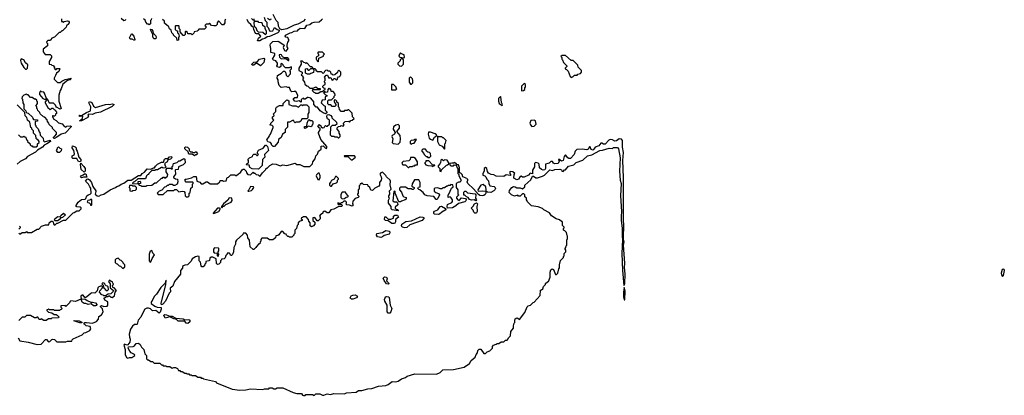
# Model space of a CAD drawing. Extents: x 2737958 to 2903317, y 894217 to 1030017.
# Tile 67 of 123: x 2801364 to 2813308, y 1003410 to 1007974. Entities that reach past the tile are written whole.
import ezdxf

# ---------------------------------------------------------------- set-up
doc = ezdxf.new("R2010")
doc.units = 0

msp = doc.modelspace()

# ---------------------------------------------------------------- linework, layer by layer
at = {"layer": '0CON05XD'}
for points in [[(2801870, 1007985), (2801872, 1007952), (2801885, 1007950), (2801895, 1007940), (2801905, 1007950), (2801945, 1007960), (2801956, 1007956), (2801962, 1007945), (2801958, 1007925), (2801932, 1007898), (2801928, 1007882), (2801885, 1007840), (2801875, 1007840), (2801855, 1007820), (2801842, 1007818), (2801788, 1007762), (2801755, 1007750), (2801740, 1007735), (2801738, 1007722), (2801705, 1007720), (2801692, 1007708), (2801690, 1007695), (2801700, 1007685), (2801700, 1007655), (2801650, 1007615), (2801650, 1007585), (2801672, 1007552), (2801735, 1007550), (2801750, 1007535), (2801750, 1007515), (2801720, 1007465), (2801722, 1007432), (2801745, 1007430), (2801752, 1007422), (2801768, 1007418), (2801788, 1007398), (2801780, 1007385), (2801795, 1007370), (2801805, 1007370), (2801815, 1007380), (2801845, 1007380), (2801850, 1007375), (2801840, 1007345), (2801810, 1007325), (2801800, 1007295), (2801780, 1007265), (2801782, 1007252), (2801822, 1007212), (2801855, 1007210), (2801875, 1007228), (2801915, 1007248), (2801990, 1007265), (2801970, 1007245), (2801943, 1007237), (2801888, 1007192), (2801867, 1007133), (2801854, 1007115), (2801847, 1007085), (2801839, 1007055), (2801839, 1006985), (2801868, 1006895), (2801855, 1006888), (2801812, 1006912), (2801802, 1006922), (2801800, 1006935), (2801775, 1006960), (2801725, 1006960), (2801720, 1006965), (2801710, 1006995), (2801683, 1007023), (2801665, 1007080), (2801655, 1007092), (2801628, 1007098), (2801615, 1007110), (2801603, 1007083), (2801604, 1007064), (2801645, 1007016), (2801665, 1007007), (2801678, 1007008), (2801688, 1006998), (2801672, 1006975), (2801672, 1006965), (2801704, 1006905), (2801735, 1006882), (2801752, 1006898), (2801765, 1006900), (2801785, 1006880), (2801800, 1006875), (2801800, 1006865), (2801810, 1006855), (2801810, 1006835), (2801800, 1006825), (2801798, 1006812), (2801785, 1006800), (2801775, 1006800), (2801765, 1006810), (2801760, 1006805), (2801760, 1006795), (2801778, 1006765), (2801808, 1006748), (2801835, 1006720), (2801878, 1006708), (2801900, 1006685), (2801925, 1006670), (2801935, 1006680), (2801975, 1006686), (2801992, 1006675), (2801915, 1006596), (2801866, 1006584), (2801815, 1006545), (2801785, 1006531), (2801770, 1006535), (2801810, 1006585), (2801810, 1006605), (2801762, 1006652), (2801760, 1006665), (2801722, 1006702), (2801718, 1006718), (2801700, 1006735), (2801698, 1006758), (2801668, 1006788), (2801652, 1006792), (2801612, 1006832), (2801608, 1006848), (2801582, 1006872), (2801578, 1006888), (2801570, 1006895), (2801570, 1006915), (2801560, 1006925), (2801580, 1006955), (2801580, 1006975), (2801570, 1006985), (2801570, 1006995), (2801555, 1007010), (2801545, 1007010), (2801515, 1007030), (2801495, 1007030), (2801465, 1007060), (2801455, 1007060), (2801445, 1007070), (2801412, 1007058), (2801392, 1007038), (2801390, 1007015), (2801398, 1007008)], [(2802647, 1007975), (2802645, 1007962), (2802625, 1007960), (2802595, 1007990)], [(2802962, 1007988), (2802958, 1007972), (2802950, 1007965), (2802950, 1007925), (2802935, 1007910), (2802928, 1007918), (2802915, 1007920), (2802894, 1007944), (2802887, 1007967), (2802864, 1007984)], [(2803865, 1007980), (2803852, 1007968), (2803852, 1007935), (2803835, 1007912), (2803821, 1007911), (2803775, 1007960), (2803760, 1007935), (2803760, 1007915), (2803745, 1007900), (2803718, 1007898), (2803692, 1007902), (2803665, 1007930), (2803655, 1007920), (2803625, 1007920), (2803610, 1007905), (2803620, 1007895), (2803620, 1007875), (2803605, 1007860), (2803535, 1007860), (2803530, 1007845), (2803517, 1007833), (2803482, 1007828), (2803478, 1007812), (2803455, 1007790), (2803445, 1007800), (2803405, 1007800), (2803398, 1007818), (2803385, 1007830), (2803375, 1007830), (2803370, 1007825), (2803370, 1007795), (2803357, 1007783), (2803345, 1007782), (2803310, 1007825), (2803310, 1007855), (2803300, 1007865), (2803300, 1007895), (2803295, 1007900), (2803255, 1007900), (2803250, 1007895), (2803250, 1007855), (2803262, 1007842), (2803278, 1007838), (2803280, 1007815), (2803290, 1007805), (2803298, 1007775), (2803290, 1007755), (2803290, 1007725), (2803275, 1007720), (2803268, 1007748), (2803230, 1007785), (2803230, 1007795), (2803210, 1007815), (2803200, 1007845), (2803182, 1007862), (2803170, 1007895), (2803152, 1007902), (2803122, 1007932), (2803120, 1007955), (2803098, 1007978)], [(2804330, 1008005), (2804342, 1007962), (2804360, 1007945), (2804360, 1007895), (2804377, 1007877), (2804395, 1007840), (2804405, 1007833), (2804435, 1007838), (2804455, 1007880), (2804485, 1007856), (2804513, 1007845), (2804506, 1007825), (2804494, 1007815), (2804395, 1007769), (2804364, 1007766), (2804336, 1007745), (2804311, 1007739), (2804275, 1007718), (2804250, 1007715), (2804261, 1007749), (2804290, 1007775), (2804265, 1007802), (2804235, 1007801), (2804225, 1007808), (2804202, 1007855), (2804198, 1007878), (2804178, 1007895), (2804166, 1007916), (2804141, 1007941), (2804122, 1007975)], [(2804177, 1007987), (2804195, 1007970), (2804208, 1007972), (2804210, 1007985)], [(2804345, 1007792), (2804358, 1007805), (2804359, 1007829), (2804342, 1007865), (2804340, 1007885), (2804312, 1007905), (2804308, 1007928), (2804297, 1007937), (2804265, 1007940), (2804255, 1007950), (2804225, 1007950), (2804212, 1007958), (2804202, 1007935), (2804210, 1007895), (2804228, 1007878), (2804242, 1007842), (2804258, 1007828), (2804315, 1007822), (2804345, 1007792)], [(2804412, 1007985), (2804408, 1007972), (2804392, 1007972), (2804370, 1007990)], [(2804695, 1007100), (2804666, 1007096), (2804654, 1007104), (2804635, 1007150), (2804615, 1007150), (2804595, 1007160), (2804535, 1007150), (2804513, 1007173), (2804498, 1007218), (2804498, 1007245), (2804488, 1007265), (2804490, 1007295), (2804540, 1007325), (2804562, 1007348), (2804575, 1007350), (2804588, 1007338), (2804598, 1007298), (2804615, 1007280), (2804650, 1007315), (2804650, 1007345), (2804640, 1007355), (2804660, 1007375), (2804660, 1007395), (2804655, 1007400), (2804632, 1007388), (2804588, 1007388), (2804562, 1007412), (2804560, 1007425), (2804545, 1007440), (2804532, 1007438), (2804530, 1007405), (2804517, 1007393), (2804485, 1007400), (2804482, 1007415), (2804490, 1007425), (2804490, 1007445), (2804470, 1007475), (2804443, 1007483), (2804430, 1007495), (2804457, 1007543), (2804460, 1007565), (2804410, 1007575), (2804412, 1007625), (2804402, 1007665), (2804405, 1007680), (2804435, 1007708), (2804495, 1007712), (2804507, 1007707), (2804570, 1007665), (2804560, 1007635), (2804575, 1007600), (2804595, 1007592), (2804622, 1007625), (2804610, 1007645), (2804608, 1007665), (2804618, 1007702), (2804630, 1007715), (2804630, 1007735), (2804620, 1007745), (2804618, 1007758), (2804591, 1007761), (2804584, 1007774), (2804588, 1007785), (2804643, 1007815), (2804665, 1007818), (2804695, 1007834), (2804732, 1007838), (2804744, 1007855), (2804765, 1007869), (2804822, 1007868), (2804845, 1007906), (2804883, 1007917), (2804908, 1007935), (2804935, 1007944), (2804995, 1007946), (2805023, 1007973), (2805038, 1007985)], [(2804828, 1007982), (2804805, 1007956), (2804739, 1007921), (2804692, 1007908), (2804605, 1007861), (2804545, 1007849), (2804521, 1007861), (2804502, 1007895), (2804499, 1007939), (2804474, 1007964), (2804438, 1008035)], [(2803015, 1007740), (2802995, 1007742), (2802982, 1007755), (2802978, 1007765), (2802980, 1007795), (2802953, 1007843), (2802950, 1007855), (2802955, 1007860), (2802970, 1007855), (2802970, 1007845), (2802980, 1007835), (2802982, 1007812), (2803012, 1007782), (2803020, 1007765), (2803015, 1007740)], [(2802755, 1007723), (2802727, 1007737), (2802705, 1007738), (2802698, 1007745), (2802697, 1007755), (2802718, 1007802), (2802725, 1007802), (2802749, 1007775), (2802759, 1007735), (2802755, 1007723)], [(2804985, 1007460), (2804990, 1007465), (2804992, 1007508), (2805048, 1007532), (2805050, 1007545), (2805060, 1007555), (2805035, 1007580), (2804985, 1007580), (2804980, 1007575), (2804980, 1007565), (2804990, 1007555), (2804990, 1007535), (2804962, 1007518), (2804960, 1007495), (2804970, 1007485), (2804972, 1007472), (2804985, 1007460)], [(2801445, 1007374), (2801458, 1007385), (2801462, 1007425), (2801435, 1007448), (2801416, 1007486), (2801382, 1007498), (2801372, 1007478), (2801381, 1007445), (2801412, 1007392), (2801435, 1007374), (2801445, 1007374)], [(2804285, 1007412), (2804245, 1007442), (2804228, 1007442), (2804205, 1007422), (2804182, 1007422), (2804180, 1007435), (2804205, 1007458), (2804245, 1007460), (2804274, 1007496), (2804325, 1007508), (2804332, 1007495), (2804327, 1007453), (2804285, 1007412)], [(2804630, 1007480), (2804628, 1007495), (2804615, 1007510), (2804575, 1007510), (2804552, 1007522), (2804540, 1007545), (2804525, 1007550), (2804510, 1007545), (2804515, 1007520), (2804535, 1007500), (2804592, 1007502), (2804625, 1007480), (2804630, 1007480)], [(2804985, 1007080), (2805015, 1007100), (2805038, 1007102), (2805052, 1007118), (2805070, 1007125), (2805068, 1007138), (2805052, 1007142), (2805040, 1007155), (2805040, 1007165), (2805052, 1007178), (2805070, 1007185), (2805070, 1007205), (2805060, 1007215), (2805060, 1007225), (2805070, 1007235), (2805070, 1007265), (2805060, 1007275), (2805082, 1007298), (2805098, 1007298), (2805112, 1007262), (2805125, 1007270), (2805138, 1007268), (2805155, 1007240), (2805168, 1007242), (2805175, 1007260), (2805188, 1007258), (2805205, 1007240), (2805218, 1007252), (2805220, 1007265), (2805232, 1007278), (2805248, 1007282), (2805250, 1007295), (2805260, 1007305), (2805258, 1007338), (2805235, 1007360), (2805222, 1007348), (2805218, 1007332), (2805188, 1007302), (2805165, 1007300), (2805155, 1007310), (2805142, 1007312), (2805140, 1007335), (2805125, 1007350), (2805105, 1007350), (2805095, 1007360), (2805072, 1007358), (2805060, 1007345), (2805058, 1007332), (2805045, 1007320), (2805025, 1007340), (2804975, 1007340), (2804962, 1007352), (2804960, 1007365), (2804948, 1007378), (2804920, 1007380), (2804930, 1007365), (2804928, 1007332), (2804895, 1007320), (2804885, 1007310), (2804855, 1007310), (2804830, 1007325), (2804832, 1007378), (2804845, 1007380), (2804862, 1007362), (2804875, 1007360), (2804895, 1007380), (2804920, 1007380), (2804918, 1007388), (2804905, 1007400), (2804892, 1007402), (2804848, 1007448), (2804835, 1007440), (2804825, 1007450), (2804812, 1007452), (2804795, 1007470), (2804772, 1007468), (2804780, 1007455), (2804780, 1007435), (2804750, 1007385), (2804750, 1007355), (2804790, 1007335), (2804790, 1007315), (2804780, 1007305), (2804798, 1007288), (2804800, 1007275), (2804810, 1007265), (2804800, 1007255), (2804800, 1007245), (2804820, 1007215), (2804822, 1007192), (2804845, 1007170), (2804858, 1007168), (2804885, 1007140), (2804925, 1007140), (2804955, 1007160), (2804975, 1007140), (2805008, 1007138), (2805010, 1007125), (2805005, 1007120), (2804915, 1007120), (2804910, 1007115), (2804932, 1007092), (2804945, 1007090), (2804955, 1007080), (2804985, 1007080)], [(2805995, 1007410), (2806020, 1007435), (2806020, 1007485), (2806005, 1007500), (2805992, 1007498), (2805980, 1007485), (2805978, 1007472), (2805950, 1007445), (2805952, 1007432), (2805972, 1007412), (2805995, 1007410)], [(2806025, 1007510), (2806030, 1007515), (2806028, 1007548), (2805995, 1007560), (2805985, 1007570), (2805970, 1007555), (2805962, 1007532), (2805975, 1007520), (2806025, 1007510)], [(2808055, 1007270), (2808065, 1007280), (2808075, 1007280), (2808095, 1007300), (2808125, 1007300), (2808135, 1007310), (2808165, 1007320), (2808180, 1007335), (2808180, 1007355), (2808140, 1007395), (2808135, 1007420), (2808078, 1007478), (2808055, 1007480), (2807985, 1007540), (2807945, 1007540), (2807930, 1007525), (2807940, 1007515), (2807940, 1007495), (2807950, 1007485), (2807960, 1007455), (2808000, 1007415), (2808000, 1007405), (2807980, 1007385), (2807980, 1007375), (2807995, 1007370), (2808015, 1007350), (2808043, 1007283), (2808055, 1007270)], [(2806115, 1007190), (2806132, 1007208), (2806132, 1007235), (2806127, 1007257), (2806105, 1007280), (2806090, 1007265), (2806088, 1007215), (2806105, 1007190), (2806115, 1007190)], [(2801355, 1005380), (2801365, 1005370), (2801395, 1005390), (2801435, 1005390), (2801445, 1005400), (2801455, 1005390), (2801505, 1005390), (2801575, 1005430), (2801595, 1005430), (2801630, 1005465), (2801677, 1005483), (2801718, 1005482), (2801723, 1005507), (2801745, 1005528), (2801758, 1005528), (2801768, 1005518), (2801772, 1005492), (2801782, 1005482), (2801795, 1005480), (2801815, 1005500), (2801825, 1005500), (2801895, 1005540), (2801925, 1005540), (2801968, 1005582), (2802012, 1005628), (2802025, 1005630), (2802055, 1005650), (2802085, 1005650), (2802110, 1005675), (2802108, 1005688), (2802098, 1005698), (2802055, 1005700), (2802050, 1005705), (2802050, 1005715), (2802073, 1005757), (2802115, 1005790), (2802158, 1005792), (2802168, 1005802), (2802180, 1005835), (2802193, 1005847), (2802220, 1005855), (2802232, 1005868), (2802228, 1005925), (2802213, 1005943), (2802200, 1005975), (2802163, 1006013), (2802182, 1006038), (2802195, 1006040), (2802210, 1006030), (2802236, 1005996), (2802249, 1005949), (2802286, 1005896), (2802289, 1005885), (2802278, 1005855), (2802304, 1005834), (2802325, 1005829), (2802353, 1005847), (2802385, 1005854), (2802463, 1005907), (2802525, 1005934), (2802542, 1005948), (2802566, 1005954), (2802594, 1005976), (2802625, 1005987), (2802677, 1006023), (2802714, 1006026), (2802805, 1006080), (2802835, 1006080), (2802848, 1006105), (2802879, 1006121), (2802910, 1006160), (2802953, 1006157), (2802985, 1006172), (2802998, 1006172), (2803010, 1006195), (2803035, 1006220), (2803085, 1006242), (2803109, 1006241), (2803122, 1006278), (2803133, 1006287), (2803147, 1006287), (2803155, 1006280), (2803182, 1006308), (2803205, 1006312), (2803209, 1006295), (2803192, 1006278), (2803165, 1006270), (2803149, 1006241), (2803122, 1006228), (2803128, 1006198), (2803140, 1006185), (2803128, 1006172), (2803105, 1006170), (2803095, 1006180), (2803085, 1006180), (2803035, 1006150), (2803015, 1006150), (2803005, 1006140), (2802965, 1006140), (2802932, 1006105), (2802928, 1006092), (2802915, 1006090), (2802900, 1006075), (2802888, 1006042), (2802795, 1006040), (2802758, 1006002), (2802745, 1006000), (2802732, 1005988), (2802732, 1005982), (2802800, 1005980), (2802802, 1006008), (2802825, 1006010), (2802830, 1006005), (2802828, 1005982), (2802800, 1005980), (2802812, 1005962), (2802835, 1005960), (2802845, 1005950), (2802895, 1005950), (2802905, 1005960), (2802965, 1005962), (2803005, 1005990), (2803025, 1005990), (2803082, 1006048), (2803095, 1006050), (2803105, 1006060), (2803115, 1006060), (2803125, 1006050), (2803158, 1006072), (2803160, 1006095), (2803140, 1006125), (2803140, 1006155), (2803152, 1006168), (2803195, 1006170), (2803205, 1006160), (2803218, 1006162), (2803210, 1006185), (2803220, 1006195), (2803230, 1006225), (2803272, 1006238), (2803295, 1006260), (2803305, 1006260), (2803355, 1006288), (2803368, 1006278), (2803370, 1006235), (2803345, 1006212), (2803290, 1006185), (2803288, 1006152), (2803255, 1006150), (2803250, 1006145), (2803252, 1006098), (2803230, 1006065), (2803230, 1006055), (2803255, 1006040), (2803278, 1006038), (2803282, 1006005), (2803273, 1005977), (2803245, 1005958), (2803228, 1005958), (2803215, 1005970), (2803175, 1005970), (2803165, 1005960), (2803152, 1005958), (2803138, 1005942), (2803122, 1005938), (2803088, 1005902), (2803055, 1005890), (2803030, 1005865), (2803045, 1005850), (2803105, 1005850), (2803155, 1005900), (2803235, 1005900), (2803245, 1005910), (2803265, 1005910), (2803293, 1005883), (2803335, 1005892), (2803360, 1005885), (2803368, 1005875), (2803370, 1005835), (2803385, 1005820), (2803407, 1005823), (2803420, 1005835), (2803420, 1005865), (2803430, 1005875), (2803440, 1005925), (2803460, 1005945), (2803460, 1005975), (2803470, 1005985), (2803470, 1005995), (2803465, 1006000), (2803385, 1006000), (2803370, 1006015), (2803370, 1006035), (2803382, 1006038), (2803447, 1006053), (2803475, 1006070), (2803505, 1006070), (2803512, 1006012), (2803550, 1006000), (2803565, 1005980), (2803585, 1005980), (2803625, 1006002), (2803642, 1006002), (2803675, 1005980), (2803765, 1005980), (2803790, 1006005), (2803795, 1006020), (2803825, 1006020), (2803835, 1006010), (2803870, 1006015), (2803882, 1006058), (2803895, 1006060), (2803923, 1006087), (2803975, 1006090), (2803985, 1006080), (2803995, 1006080), (2804017, 1006103), (2804043, 1006117), (2804062, 1006148), (2804075, 1006158), (2804087, 1006157), (2804110, 1006135), (2804113, 1006113), (2804133, 1006093), (2804165, 1006090), (2804195, 1006120), (2804205, 1006110), (2804218, 1006108), (2804232, 1006092), (2804257, 1006087), (2804275, 1006070), (2804308, 1006115), (2804350, 1006155), (2804355, 1006170), (2804365, 1006170), (2804397, 1006203), (2804435, 1006221), (2804475, 1006220), (2804525, 1006198), (2804555, 1006209), (2804605, 1006203), (2804705, 1006230), (2804724, 1006214), (2804763, 1006213), (2804812, 1006192), (2804885, 1006192), (2804917, 1006223), (2804920, 1006245), (2804948, 1006285), (2804955, 1006320), (2804978, 1006342), (2804990, 1006375), (2805005, 1006390), (2805020, 1006395), (2805022, 1006438), (2805045, 1006440), (2805070, 1006415), (2805085, 1006410), (2805090, 1006415), (2805088, 1006435), (2805018, 1006518), (2804990, 1006595), (2804990, 1006605), (2805010, 1006635), (2805010, 1006655), (2804995, 1006660), (2804980, 1006685), (2804995, 1006700), (2805005, 1006690), (2805018, 1006688), (2805022, 1006672), (2805035, 1006660), (2805058, 1006662), (2805065, 1006680), (2805075, 1006690), (2805085, 1006680), (2805095, 1006680), (2805120, 1006705), (2805122, 1006752), (2805098, 1006768), (2805090, 1006795), (2805092, 1006818), (2805115, 1006820), (2805138, 1006808), (2805150, 1006795), (2805152, 1006782), (2805208, 1006728), (2805210, 1006705), (2805192, 1006688), (2805153, 1006687), (2805132, 1006668), (2805130, 1006575), (2805145, 1006560), (2805175, 1006560), (2805185, 1006550), (2805215, 1006550), (2805225, 1006540), (2805235, 1006540), (2805250, 1006555), (2805250, 1006575), (2805240, 1006595), (2805240, 1006615), (2805213, 1006643), (2805215, 1006660), (2805232, 1006678), (2805255, 1006680), (2805265, 1006690), (2805288, 1006682), (2805300, 1006695), (2805290, 1006705), (2805290, 1006715), (2805312, 1006738), (2805355, 1006740), (2805365, 1006730), (2805382, 1006748), (2805398, 1006752), (2805420, 1006775), (2805400, 1006795), (2805398, 1006838), (2805358, 1006878), (2805345, 1006880), (2805335, 1006870), (2805305, 1006870), (2805295, 1006860), (2805265, 1006860), (2805242, 1006882), (2805240, 1006905), (2805230, 1006915), (2805230, 1006955), (2805212, 1006972), (2805210, 1006985), (2805198, 1006998), (2805185, 1007000), (2805180, 1006995), (2805180, 1006975), (2805200, 1006945), (2805198, 1006932), (2805185, 1006920), (2805155, 1006920), (2805138, 1006938), (2805115, 1006940), (2805102, 1006952), (2805102, 1006988), (2805115, 1007000), (2805148, 1007002), (2805178, 1007032), (2805180, 1007045), (2805190, 1007055), (2805188, 1007078), (2805165, 1007100), (2805142, 1007102), (2805138, 1007128), (2805125, 1007130), (2805115, 1007140), (2805100, 1007125), (2805098, 1007092), (2805075, 1007090), (2805065, 1007100), (2805050, 1007095), (2805052, 1007082), (2805072, 1007062), (2805088, 1007058), (2805090, 1007045), (2805070, 1007035), (2805068, 1007002), (2805032, 1006998), (2805020, 1006965), (2805055, 1006930), (2805070, 1006925), (2805070, 1006875), (2805090, 1006855), (2805088, 1006842), (2805075, 1006832), (2805043, 1006843), (2805010, 1006865), (2804975, 1006910), (2804962, 1006912), (2804932, 1006942), (2804930, 1006975), (2804895, 1007020), (2804865, 1007030), (2804855, 1007030), (2804825, 1007010), (2804815, 1007010), (2804805, 1007020), (2804780, 1007005), (2804780, 1006975), (2804775, 1006970), (2804755, 1006990), (2804721, 1006979), (2804702, 1006982), (2804684, 1007004), (2804686, 1007015), (2804703, 1007027), (2804735, 1007030), (2804738, 1007055), (2804715, 1007100), (2804695, 1007100)], [(2805925, 1007120), (2805940, 1007135), (2805930, 1007145), (2805930, 1007155), (2805898, 1007188), (2805872, 1007188), (2805872, 1007122), (2805925, 1007120)], [(2807455, 1007110), (2807475, 1007112), (2807490, 1007125), (2807492, 1007148), (2807500, 1007155), (2807500, 1007185), (2807485, 1007200), (2807450, 1007165), (2807450, 1007115), (2807455, 1007110)], [(2801398, 1007008), (2801400, 1006965), (2801412, 1006945), (2801412, 1006892), (2801438, 1006868), (2801442, 1006852), (2801452, 1006842), (2801468, 1006838), (2801518, 1006788), (2801522, 1006772), (2801532, 1006762), (2801578, 1006758), (2801578, 1006742), (2801550, 1006735), (2801550, 1006695), (2801558, 1006688), (2801560, 1006675), (2801588, 1006648), (2801602, 1006612), (2801608, 1006608), (2801612, 1006572), (2801650, 1006535), (2801652, 1006502), (2801665, 1006490), (2801732, 1006512), (2801736, 1006495), (2801695, 1006465), (2801660, 1006450), (2801640, 1006425), (2801581, 1006389), (2801555, 1006365), (2801458, 1006312), (2801434, 1006285), (2801371, 1006249), (2801335, 1006217)], [(2804455, 1006432), (2804438, 1006435), (2804420, 1006455), (2804420, 1006465), (2804405, 1006480), (2804375, 1006490), (2804360, 1006515), (2804390, 1006555), (2804392, 1006568), (2804407, 1006583), (2804440, 1006665), (2804440, 1006675), (2804428, 1006688), (2804400, 1006695), (2804410, 1006705), (2804410, 1006715), (2804447, 1006753), (2804432, 1006775), (2804430, 1006795), (2804448, 1006802), (2804450, 1006815), (2804440, 1006825), (2804472, 1006858), (2804470, 1006895), (2804477, 1006913), (2804515, 1006930), (2804558, 1006932), (2804560, 1006955), (2804605, 1007000), (2804618, 1006998), (2804627, 1006987), (2804630, 1006945), (2804675, 1006928), (2804715, 1006928), (2804745, 1006910), (2804775, 1006940), (2804785, 1006940), (2804795, 1006930), (2804805, 1006940), (2804848, 1006938), (2804870, 1006915), (2804870, 1006845), (2804860, 1006825), (2804858, 1006782), (2804845, 1006770), (2804785, 1006770), (2804775, 1006740), (2804755, 1006730), (2804715, 1006730), (2804705, 1006720), (2804692, 1006732), (2804688, 1006748), (2804675, 1006750), (2804635, 1006728), (2804612, 1006728), (2804612, 1006668), (2804585, 1006640), (2804583, 1006605), (2804552, 1006585), (2804537, 1006543), (2804502, 1006518), (2804498, 1006485), (2804455, 1006432)], [(2807215, 1006930), (2807220, 1006945), (2807208, 1006968), (2807200, 1007035), (2807195, 1007040), (2807173, 1007017), (2807170, 1006985), (2807180, 1006955), (2807215, 1006930)], [(2801565, 1006430), (2801578, 1006442), (2801580, 1006465), (2801598, 1006482), (2801600, 1006495), (2801585, 1006520), (2801575, 1006520), (2801562, 1006532), (2801558, 1006568), (2801530, 1006595), (2801530, 1006625), (2801512, 1006642), (2801510, 1006655), (2801500, 1006665), (2801485, 1006730), (2801460, 1006755), (2801450, 1006785), (2801430, 1006805), (2801428, 1006848), (2801335, 1006940)], [(2802115, 1006743), (2802090, 1006745), (2802126, 1006774), (2802130, 1006800), (2802105, 1006802), (2802095, 1006798), (2802080, 1006805), (2802095, 1006812), (2802115, 1006810), (2802175, 1006846), (2802222, 1006865), (2802226, 1006916), (2802202, 1006965), (2802212, 1006978), (2802237, 1006967), (2802258, 1006925), (2802285, 1006908), (2802405, 1006942), (2802435, 1006948), (2802455, 1006942), (2802485, 1006953), (2802510, 1006945), (2802485, 1006921), (2802345, 1006852), (2802281, 1006839), (2802245, 1006822), (2802200, 1006825), (2802190, 1006815), (2802198, 1006805), (2802189, 1006785), (2802115, 1006743)], [(2804825, 1006652), (2804820, 1006655), (2804820, 1006675), (2804848, 1006682), (2804850, 1006715), (2804862, 1006748), (2804875, 1006760), (2804885, 1006750), (2804908, 1006748), (2804920, 1006735), (2804920, 1006705), (2804910, 1006695), (2804908, 1006682), (2804895, 1006672), (2804865, 1006680), (2804848, 1006662), (2804825, 1006652)], [(2807578, 1006678), (2807605, 1006680), (2807628, 1006705), (2807620, 1006745), (2807605, 1006752), (2807565, 1006750), (2807552, 1006715), (2807560, 1006695), (2807578, 1006678)], [(2805955, 1006462), (2805980, 1006485), (2805982, 1006525), (2805978, 1006565), (2805940, 1006615), (2805970, 1006655), (2805970, 1006685), (2805955, 1006700), (2805925, 1006694), (2805897, 1006673), (2805894, 1006645), (2805920, 1006605), (2805909, 1006581), (2805882, 1006568), (2805878, 1006555), (2805890, 1006525), (2805882, 1006482), (2805895, 1006470), (2805955, 1006462)], [(2801350, 1006575), (2801372, 1006552), (2801405, 1006550), (2801415, 1006560), (2801422, 1006552), (2801435, 1006550), (2801452, 1006512), (2801460, 1006505), (2801460, 1006495), (2801490, 1006465), (2801492, 1006452), (2801502, 1006442), (2801515, 1006440), (2801525, 1006430), (2801565, 1006430)], [(2805055, 1003413), (2805095, 1003428), (2805135, 1003422), (2805175, 1003432), (2805305, 1003428), (2805328, 1003442), (2805445, 1003450), (2805475, 1003468), (2805515, 1003468), (2805585, 1003488), (2805637, 1003493), (2805715, 1003520), (2805805, 1003530), (2805835, 1003542), (2805883, 1003577), (2805925, 1003576), (2805955, 1003584), (2805995, 1003611), (2806045, 1003626), (2806065, 1003643), (2806155, 1003672), (2806421, 1003669), (2806464, 1003686), (2806495, 1003720), (2806625, 1003722), (2806755, 1003753), (2806820, 1003795), (2806840, 1003835), (2806890, 1003875), (2806900, 1003905), (2806918, 1003925), (2806923, 1003955), (2806939, 1003971), (2806959, 1003969), (2806995, 1003920), (2807015, 1003920), (2807035, 1003940), (2807068, 1003952), (2807098, 1003982), (2807100, 1004005), (2807112, 1004018), (2807145, 1004030), (2807155, 1004040), (2807175, 1004040), (2807205, 1004060), (2807235, 1004060), (2807255, 1004080), (2807278, 1004082), (2807290, 1004095), (2807292, 1004108), (2807317, 1004133), (2807323, 1004187), (2807352, 1004225), (2807353, 1004255), (2807363, 1004285), (2807372, 1004295), (2807369, 1004325), (2807375, 1004340), (2807395, 1004350), (2807407, 1004347), (2807425, 1004330), (2807490, 1004415), (2807520, 1004485), (2807533, 1004497), (2807560, 1004505), (2807592, 1004538), (2807605, 1004540), (2807678, 1004622), (2807683, 1004687), (2807695, 1004690), (2807710, 1004705), (2807718, 1004732), (2807740, 1004755), (2807742, 1004768), (2807765, 1004790), (2807780, 1004795), (2807798, 1004845), (2807798, 1004905), (2807806, 1004934), (2807824, 1004946), (2807840, 1004940), (2807865, 1004880), (2807875, 1004880), (2807890, 1004895), (2807902, 1004945), (2807912, 1004958), (2807910, 1005005), (2807917, 1005013), (2807923, 1005047), (2807960, 1005085), (2807960, 1005095), (2807970, 1005105), (2807970, 1005135), (2807990, 1005155), (2807990, 1005175), (2807980, 1005185), (2807980, 1005195), (2807990, 1005205), (2807993, 1005227), (2808000, 1005235), (2808000, 1005295), (2808010, 1005315), (2808010, 1005345), (2808003, 1005353), (2807997, 1005387), (2807978, 1005408), (2807960, 1005415), (2807960, 1005435), (2807970, 1005445), (2807970, 1005455), (2807950, 1005475), (2807950, 1005515), (2807945, 1005520), (2807935, 1005520), (2807912, 1005542), (2807870, 1005555), (2807815, 1005592), (2807789, 1005629), (2807720, 1005665), (2807705, 1005680), (2807655, 1005700), (2807574, 1005714), (2807522, 1005762), (2807520, 1005775), (2807510, 1005785), (2807510, 1005805), (2807492, 1005822), (2807490, 1005845), (2807478, 1005858), (2807462, 1005858), (2807435, 1005830), (2807415, 1005830), (2807405, 1005840), (2807365, 1005830), (2807330, 1005845), (2807317, 1005857), (2807303, 1005873), (2807305, 1005900), (2807335, 1005937), (2807355, 1005948), (2807375, 1005942), (2807393, 1005933), (2807435, 1005930), (2807465, 1005920), (2807490, 1005945), (2807490, 1005965), (2807565, 1006028), (2807585, 1006072), (2807595, 1006072), (2807625, 1006052), (2807645, 1006052), (2807705, 1006072), (2807730, 1006085), (2807795, 1006150), (2807825, 1006142), (2807855, 1006152), (2807915, 1006158), (2807935, 1006150), (2807942, 1006132), (2807955, 1006130), (2807972, 1006148), (2807985, 1006150), (2808020, 1006195), (2808085, 1006210), (2808115, 1006240), (2808195, 1006267), (2808252, 1006318), (2808305, 1006333), (2808400, 1006385), (2808435, 1006388), (2808515, 1006412), (2808555, 1006410), (2808565, 1006420), (2808615, 1006420), (2808627, 1006405), (2808648, 1006295), (2808639, 1006135), (2808648, 1006025), (2808658, 1005985), (2808653, 1005835), (2808663, 1005645), (2808660, 1005585), (2808660, 1005535), (2808673, 1005443), (2808670, 1005335), (2808677, 1005305), (2808668, 1005135), (2808676, 1004925), (2808694, 1004745), (2808706, 1004764), (2808709, 1004885), (2808701, 1004965), (2808705, 1005015), (2808690, 1005235), (2808695, 1005275), (2808688, 1005308), (2808692, 1005495), (2808687, 1005525), (2808687, 1005807), (2808689, 1006055), (2808681, 1006265), (2808688, 1006362), (2808677, 1006425), (2808677, 1006507), (2808665, 1006522), (2808635, 1006527), (2808605, 1006504), (2808585, 1006499), (2808555, 1006516), (2808525, 1006518), (2808510, 1006510), (2808465, 1006462), (2808445, 1006461), (2808425, 1006473), (2808415, 1006472), (2808389, 1006441), (2808343, 1006427), (2808330, 1006400), (2808315, 1006388), (2808297, 1006397), (2808285, 1006428), (2808275, 1006430), (2808258, 1006402), (2808245, 1006392), (2808185, 1006402), (2808122, 1006398), (2808102, 1006378), (2808091, 1006335), (2808045, 1006288), (2808027, 1006287), (2808014, 1006294), (2807985, 1006330), (2807968, 1006312), (2807955, 1006262), (2807935, 1006256), (2807905, 1006278), (2807900, 1006275), (2807907, 1006257), (2807895, 1006228), (2807855, 1006224), (2807840, 1006230), (2807825, 1006250), (2807805, 1006250), (2807785, 1006230), (2807770, 1006225), (2807742, 1006218), (2807743, 1006165), (2807735, 1006150), (2807715, 1006144), (2807692, 1006152), (2807668, 1006175), (2807665, 1006220), (2807652, 1006232), (2807622, 1006238), (2807610, 1006225), (2807610, 1006185), (2807583, 1006147), (2807585, 1006100), (2807555, 1006108), (2807535, 1006084), (2807485, 1006059), (2807465, 1006059), (2807445, 1006073), (2807435, 1006070), (2807415, 1006036), (2807395, 1006030), (2807358, 1006048), (2807360, 1006095), (2807370, 1006105), (2807347, 1006127), (2807315, 1006130), (2807310, 1006125), (2807310, 1006105), (2807320, 1006095), (2807315, 1006080), (2807265, 1006090), (2807235, 1006070), (2807145, 1006072), (2807117, 1006087), (2807083, 1006093), (2807051, 1006111), (2807038, 1006128), (2807030, 1006165), (2807015, 1006180), (2807000, 1006165), (2806998, 1006135), (2806982, 1006105), (2806980, 1006085), (2807007, 1006077), (2807020, 1006065), (2807030, 1006035), (2807050, 1006015), (2807054, 1005984), (2807067, 1005957), (2807118, 1005948), (2807133, 1005935), (2807134, 1005924), (2807129, 1005905), (2807117, 1005893), (2807077, 1005873), (2807037, 1005877), (2807020, 1005890), (2807020, 1005865), (2807011, 1005849), (2806995, 1005838), (2806976, 1005834), (2806946, 1005836), (2806928, 1005848), (2806870, 1005920), (2806798, 1005985), (2806790, 1006005), (2806800, 1006025), (2806798, 1006038), (2806785, 1006040), (2806778, 1006048), (2806740, 1006065), (2806730, 1006095), (2806715, 1006110), (2806705, 1006110), (2806700, 1006115), (2806700, 1006175), (2806685, 1006210), (2806672, 1006212), (2806655, 1006230), (2806645, 1006230), (2806635, 1006240), (2806625, 1006230), (2806605, 1006232), (2806580, 1006225), (2806582, 1006212), (2806595, 1006200), (2806625, 1006200), (2806635, 1006210), (2806658, 1006208), (2806670, 1006175), (2806680, 1006165), (2806680, 1006105), (2806690, 1006095), (2806690, 1006075), (2806718, 1006025), (2806705, 1006000), (2806685, 1006000), (2806660, 1005985), (2806660, 1005935), (2806680, 1005905), (2806680, 1005855), (2806690, 1005845), (2806662, 1005818), (2806662, 1005805), (2806678, 1005785), (2806695, 1005777), (2806725, 1005810), (2806772, 1005802), (2806779, 1005789), (2806776, 1005775), (2806762, 1005759), (2806685, 1005739), (2806656, 1005714), (2806612, 1005688), (2806554, 1005684), (2806548, 1005705), (2806552, 1005728), (2806605, 1005754), (2806613, 1005765), (2806613, 1005785), (2806599, 1005809), (2806585, 1005820), (2806560, 1005815), (2806560, 1005845), (2806570, 1005855), (2806602, 1005928), (2806620, 1005945), (2806618, 1005968), (2806595, 1005970), (2806585, 1005960), (2806565, 1005960), (2806555, 1005950), (2806545, 1005950), (2806515, 1005930), (2806495, 1005930), (2806485, 1005920), (2806465, 1005920), (2806435, 1005932), (2806400, 1005925), (2806393, 1005917), (2806392, 1005892), (2806413, 1005873), (2806445, 1005862), (2806457, 1005845), (2806435, 1005800), (2806425, 1005790), (2806415, 1005790), (2806387, 1005827), (2806305, 1005833), (2806280, 1005845), (2806260, 1005875), (2806240, 1005885), (2806218, 1005908), (2806205, 1005910), (2806192, 1005922), (2806202, 1005938), (2806220, 1005945), (2806220, 1005995), (2806205, 1006030), (2806152, 1006028), (2806125, 1005980)], [(2806115, 1006460), (2806125, 1006470), (2806150, 1006475), (2806178, 1006518), (2806155, 1006520), (2806145, 1006510), (2806112, 1006508), (2806100, 1006495), (2806100, 1006475), (2806115, 1006460)], [(2806375, 1006510), (2806394, 1006546), (2806418, 1006562), (2806420, 1006575), (2806405, 1006588), (2806345, 1006607), (2806323, 1006607), (2806318, 1006585), (2806332, 1006535), (2806345, 1006522), (2806375, 1006510)], [(2806515, 1006400), (2806520, 1006405), (2806520, 1006465), (2806530, 1006475), (2806537, 1006507), (2806505, 1006540), (2806495, 1006540), (2806485, 1006550), (2806445, 1006550), (2806432, 1006558), (2806432, 1006495), (2806453, 1006453), (2806488, 1006438), (2806515, 1006400)], [(2801845, 1006360), (2801825, 1006360), (2801812, 1006385), (2801820, 1006395), (2801822, 1006418), (2801835, 1006430), (2801852, 1006412), (2801870, 1006405), (2801868, 1006382), (2801845, 1006360)], [(2802095, 1006248), (2802074, 1006254), (2802057, 1006287), (2802008, 1006288), (2802000, 1006295), (2802002, 1006318), (2802025, 1006332), (2802030, 1006345), (2802020, 1006385), (2802000, 1006415), (2802005, 1006440), (2802035, 1006430), (2802047, 1006415), (2802048, 1006395), (2802060, 1006375), (2802083, 1006303), (2802106, 1006275), (2802104, 1006256), (2802095, 1006248)], [(2803485, 1006320), (2803455, 1006340), (2803415, 1006340), (2803408, 1006368), (2803368, 1006405), (2803365, 1006420), (2803375, 1006428), (2803398, 1006425), (2803418, 1006405), (2803420, 1006385), (2803435, 1006370), (2803455, 1006370), (2803465, 1006360), (2803485, 1006360), (2803495, 1006370), (2803505, 1006370), (2803520, 1006345), (2803508, 1006332), (2803495, 1006330), (2803485, 1006320)], [(2804255, 1006158), (2804185, 1006160), (2804155, 1006180), (2804148, 1006208), (2804115, 1006210), (2804110, 1006215), (2804122, 1006228), (2804140, 1006235), (2804140, 1006265), (2804130, 1006275), (2804150, 1006295), (2804188, 1006312), (2804192, 1006328), (2804205, 1006340), (2804225, 1006340), (2804242, 1006322), (2804248, 1006322), (2804260, 1006335), (2804250, 1006345), (2804250, 1006365), (2804261, 1006389), (2804317, 1006413), (2804345, 1006450), (2804355, 1006450), (2804370, 1006435), (2804380, 1006385), (2804333, 1006337), (2804338, 1006305), (2804310, 1006275), (2804307, 1006203), (2804265, 1006162), (2804255, 1006158)], [(2806335, 1006300), (2806350, 1006315), (2806348, 1006348), (2806335, 1006360), (2806313, 1006363), (2806302, 1006372), (2806285, 1006400), (2806255, 1006400), (2806243, 1006387), (2806242, 1006375), (2806268, 1006348), (2806270, 1006335), (2806295, 1006310), (2806305, 1006310), (2806315, 1006300), (2806335, 1006300)], [(2805395, 1006270), (2805438, 1006302), (2805425, 1006320), (2805305, 1006320), (2805300, 1006315), (2805305, 1006310), (2805345, 1006310), (2805385, 1006270), (2805395, 1006270)], [(2806085, 1006180), (2806095, 1006190), (2806125, 1006190), (2806135, 1006200), (2806155, 1006200), (2806165, 1006210), (2806188, 1006212), (2806188, 1006245), (2806166, 1006286), (2806145, 1006298), (2806105, 1006300), (2806100, 1006275), (2806085, 1006260), (2806015, 1006250), (2806002, 1006238), (2806000, 1006225), (2806012, 1006212), (2806045, 1006210), (2806075, 1006180), (2806085, 1006180)], [(2806475, 1006130), (2806482, 1006148), (2806542, 1006208), (2806555, 1006210), (2806568, 1006222), (2806570, 1006235), (2806548, 1006268), (2806515, 1006270), (2806505, 1006260), (2806485, 1006280), (2806472, 1006268), (2806470, 1006235), (2806460, 1006225), (2806458, 1006212), (2806442, 1006198), (2806440, 1006185), (2806460, 1006165), (2806462, 1006132), (2806475, 1006130)], [(2802145, 1006120), (2802110, 1006155), (2802100, 1006215), (2802105, 1006230), (2802142, 1006192), (2802156, 1006166), (2802156, 1006134), (2802145, 1006120)], [(2806375, 1006190), (2806385, 1006200), (2806398, 1006202), (2806398, 1006208), (2806372, 1006212), (2806325, 1006260), (2806292, 1006258), (2806290, 1006245), (2806280, 1006235), (2806280, 1006225), (2806292, 1006212), (2806315, 1006202), (2806365, 1006200), (2806375, 1006190)], [(2802115, 1006052), (2802100, 1006065), (2802110, 1006075), (2802135, 1006088), (2802148, 1006102), (2802165, 1006100), (2802178, 1006062), (2802138, 1006062), (2802115, 1006052)], [(2806125, 1005980), (2806122, 1005952), (2806132, 1005942), (2806150, 1005935), (2806148, 1005922), (2806135, 1005910), (2806125, 1005910), (2806115, 1005920), (2806075, 1005920), (2806045, 1005940), (2805985, 1005940), (2805972, 1005928), (2805972, 1005905), (2805995, 1005880), (2806010, 1005835), (2806025, 1005820), (2806050, 1005815), (2806050, 1005795), (2806040, 1005785), (2805995, 1005770), (2805985, 1005760), (2805962, 1005762), (2805920, 1005865), (2805920, 1005885), (2805915, 1005890), (2805902, 1005888), (2805890, 1005775), (2805905, 1005760), (2805935, 1005760), (2805948, 1005748), (2805950, 1005725), (2805920, 1005695), (2805920, 1005685), (2805932, 1005672), (2805948, 1005668), (2805960, 1005655), (2805955, 1005650), (2805880, 1005665), (2805870, 1005675), (2805870, 1005705), (2805838, 1005745), (2805838, 1005782), (2805850, 1005805), (2805840, 1005815), (2805840, 1005835), (2805850, 1005845), (2805852, 1005858), (2805850, 1005895), (2805870, 1005915), (2805857, 1005967), (2805862, 1006012), (2805856, 1006026), (2805814, 1006064), (2805805, 1006080), (2805765, 1006120), (2805745, 1006112), (2805733, 1006097), (2805750, 1006065), (2805752, 1006045), (2805750, 1006025), (2805728, 1005995), (2805727, 1005963), (2805719, 1005951), (2805670, 1005925), (2805645, 1005900), (2805622, 1005902), (2805610, 1005935), (2805592, 1005952), (2805588, 1005968), (2805535, 1005970), (2805515, 1005990), (2805505, 1005980), (2805492, 1005978), (2805490, 1005965), (2805480, 1005955), (2805480, 1005915), (2805470, 1005905), (2805470, 1005865), (2805460, 1005855), (2805460, 1005845), (2805480, 1005825), (2805468, 1005812), (2805435, 1005800), (2805405, 1005770), (2805402, 1005735), (2805408, 1005725), (2805395, 1005708), (2805365, 1005720), (2805333, 1005723), (2805320, 1005735), (2805330, 1005745), (2805328, 1005758), (2805315, 1005770), (2805295, 1005770), (2805275, 1005750), (2805265, 1005750), (2805255, 1005740), (2805235, 1005740), (2805225, 1005750), (2805220, 1005745), (2805225, 1005730), (2805268, 1005728), (2805280, 1005715), (2805267, 1005703), (2805225, 1005700), (2805175, 1005670), (2805138, 1005662), (2805112, 1005628), (2805095, 1005628), (2805065, 1005648), (2805052, 1005642), (2805040, 1005635), (2805040, 1005625), (2805025, 1005610), (2805012, 1005608), (2805002, 1005585), (2805010, 1005575), (2805010, 1005555), (2804985, 1005530), (2804972, 1005532), (2804945, 1005570), (2804920, 1005565), (2804920, 1005535), (2804942, 1005512), (2804942, 1005488), (2804929, 1005471), (2804905, 1005458), (2804888, 1005468), (2804887, 1005507), (2804870, 1005525), (2804868, 1005548), (2804838, 1005578), (2804805, 1005580), (2804795, 1005570), (2804782, 1005568), (2804780, 1005555), (2804790, 1005545), (2804790, 1005535), (2804755, 1005520), (2804740, 1005505), (2804740, 1005485), (2804730, 1005475), (2804720, 1005435), (2804700, 1005415), (2804700, 1005375), (2804690, 1005365), (2804690, 1005355), (2804665, 1005330), (2804635, 1005330), (2804625, 1005340), (2804615, 1005340), (2804600, 1005355), (2804595, 1005370), (2804582, 1005372), (2804555, 1005400), (2804535, 1005400), (2804508, 1005362), (2804495, 1005350), (2804472, 1005348), (2804468, 1005322), (2804435, 1005300), (2804395, 1005300), (2804365, 1005320), (2804302, 1005318), (2804290, 1005305), (2804290, 1005285), (2804280, 1005275), (2804278, 1005252), (2804265, 1005250), (2804235, 1005220), (2804230, 1005205), (2804205, 1005180), (2804195, 1005180), (2804160, 1005215), (2804150, 1005295), (2804130, 1005325), (2804127, 1005357), (2804105, 1005380), (2804075, 1005380), (2804070, 1005365), (2803993, 1005297), (2803982, 1005275), (2803982, 1005245), (2803960, 1005205), (2803956, 1005154), (2803945, 1005120), (2803935, 1005110), (2803925, 1005110), (2803908, 1005138), (2803882, 1005138), (2803880, 1005125), (2803863, 1005107), (2803858, 1005082), (2803845, 1005070), (2803810, 1005065), (2803810, 1005055), (2803800, 1005045), (2803800, 1005025), (2803778, 1005002), (2803765, 1005000), (2803753, 1005013), (2803748, 1005068), (2803707, 1005087), (2803685, 1005090), (2803670, 1005075), (2803665, 1005050), (2803657, 1005043), (2803622, 1005038), (2803620, 1005015), (2803610, 1005005), (2803610, 1004995), (2803588, 1004972), (2803575, 1004970), (2803564, 1004984), (2803557, 1005027), (2803540, 1005045), (2803540, 1005095), (2803525, 1005100), (2803495, 1005092), (2803455, 1005068), (2803445, 1005040), (2803400, 1004995), (2803365, 1004992), (2803350, 1004985), (2803340, 1004975), (2803340, 1004955), (2803313, 1004927), (2803313, 1004915), (2803316, 1004884), (2803242, 1004795), (2803222, 1004735), (2803189, 1004711), (2803192, 1004668), (2803175, 1004650), (2803133, 1004555), (2803102, 1004518), (2803085, 1004508), (2803079, 1004525), (2803137, 1004757), (2803140, 1004805), (2803135, 1004810), (2803128, 1004772), (2803075, 1004720), (2803025, 1004640), (2802995, 1004610), (2802968, 1004552), (2802960, 1004545), (2802960, 1004525), (2803004, 1004494), (2803031, 1004481), (2803079, 1004479), (2803080, 1004455), (2803068, 1004422), (2803055, 1004408), (2803015, 1004440), (2802975, 1004438), (2802951, 1004461), (2802928, 1004468), (2802905, 1004469), (2802882, 1004455), (2802845, 1004390), (2802835, 1004358), (2802802, 1004325), (2802790, 1004275), (2802785, 1004270), (2802755, 1004270), (2802731, 1004249), (2802708, 1004215), (2802691, 1004155), (2802694, 1004115), (2802703, 1004093), (2802698, 1004055), (2802675, 1004022), (2802665, 1004020), (2802635, 1004030), (2802628, 1004018), (2802642, 1003965), (2802642, 1003905), (2802661, 1003871), (2802675, 1003862), (2802695, 1003870), (2802725, 1003870), (2802760, 1003895), (2802758, 1003908), (2802715, 1003928), (2802698, 1003945), (2802678, 1003985), (2802682, 1003998), (2802740, 1004005), (2802755, 1004012), (2802775, 1004038), (2802805, 1004042), (2802826, 1004026), (2802840, 1003995), (2802870, 1003965), (2802880, 1003915), (2802900, 1003895), (2802900, 1003855), (2802915, 1003840), (2802925, 1003840), (2802955, 1003820), (2802975, 1003820), (2802995, 1003800), (2803065, 1003800), (2803082, 1003782), (2803095, 1003780), (2803105, 1003770), (2803135, 1003770), (2803145, 1003760), (2803185, 1003760), (2803215, 1003740), (2803235, 1003748), (2803255, 1003747), (2803278, 1003735), (2803292, 1003712), (2803305, 1003710), (2803315, 1003700), (2803335, 1003700), (2803365, 1003680), (2803385, 1003680), (2803395, 1003670), (2803415, 1003670), (2803425, 1003660), (2803445, 1003660), (2803455, 1003650), (2803495, 1003650), (2803525, 1003630), (2803555, 1003630), (2803565, 1003620), (2803585, 1003620), (2803595, 1003610), (2803737, 1003577), (2803753, 1003563), (2803940, 1003485), (2804035, 1003474), (2804105, 1003478), (2804165, 1003490), (2804315, 1003480), (2804335, 1003490), (2804385, 1003490), (2804395, 1003500), (2804425, 1003500), (2804445, 1003490), (2804465, 1003490), (2804489, 1003501), (2804555, 1003502), (2804683, 1003443), (2804725, 1003432), (2804782, 1003432), (2804795, 1003412), (2804805, 1003410), (2804825, 1003410), (2804835, 1003420), (2804855, 1003422), (2804915, 1003420), (2804935, 1003410), (2804955, 1003428), (2805005, 1003428), (2805035, 1003412), (2805055, 1003413)], [(2804995, 1006030), (2805010, 1006055), (2805010, 1006075), (2804998, 1006108), (2804985, 1006110), (2804963, 1006087), (2804962, 1006075), (2804982, 1006032), (2804995, 1006030)], [(2805145, 1005950), (2805165, 1005980), (2805207, 1005993), (2805220, 1006005), (2805220, 1006025), (2805230, 1006035), (2805230, 1006045), (2805205, 1006070), (2805195, 1006070), (2805180, 1006035), (2805145, 1006020), (2805138, 1006002), (2805120, 1005985), (2805122, 1005962), (2805135, 1005950), (2805145, 1005950)], [(2802725, 1005890), (2802735, 1005900), (2802768, 1005902), (2802780, 1005915), (2802780, 1005935), (2802765, 1005950), (2802735, 1005950), (2802725, 1005960), (2802695, 1005960), (2802690, 1005935), (2802700, 1005925), (2802700, 1005895), (2802725, 1005890)], [(2804135, 1005890), (2804145, 1005892), (2804175, 1005900), (2804189, 1005911), (2804202, 1005935), (2804198, 1005945), (2804162, 1005948), (2804142, 1005908), (2804130, 1005895), (2804135, 1005890)], [(2807020, 1005890), (2807022, 1005905), (2807020, 1005945), (2806985, 1005972), (2806957, 1005963), (2806920, 1005905), (2806925, 1005890), (2806975, 1005894), (2807015, 1005890), (2807020, 1005890)], [(2802235, 1005720), (2802240, 1005725), (2802238, 1005788), (2802225, 1005790), (2802215, 1005780), (2802192, 1005778), (2802182, 1005762), (2802192, 1005752), (2802208, 1005748), (2802218, 1005738), (2802222, 1005722), (2802235, 1005720)], [(2803815, 1005690), (2803832, 1005708), (2803845, 1005710), (2803863, 1005727), (2803930, 1005755), (2803943, 1005777), (2803936, 1005806), (2803905, 1005810), (2803890, 1005780), (2803835, 1005737), (2803812, 1005705), (2803810, 1005695), (2803815, 1005690)], [(2805275, 1005798), (2805305, 1005800), (2805323, 1005817), (2805345, 1005820), (2805350, 1005825), (2805348, 1005835), (2805320, 1005865), (2805315, 1005880), (2805275, 1005880), (2805258, 1005852), (2805258, 1005815), (2805275, 1005798)], [(2806895, 1005772), (2806876, 1005786), (2806845, 1005782), (2806820, 1005790), (2806805, 1005812), (2806782, 1005822), (2806765, 1005840), (2806752, 1005842), (2806752, 1005878), (2806765, 1005890), (2806775, 1005890), (2806795, 1005870), (2806888, 1005858), (2806897, 1005847), (2806893, 1005805), (2806907, 1005785), (2806895, 1005772)], [(2803710, 1005620), (2803725, 1005622), (2803780, 1005645), (2803798, 1005678), (2803786, 1005686), (2803765, 1005682), (2803710, 1005625), (2803710, 1005620)], [(2806444, 1005606), (2806395, 1005612), (2806388, 1005618), (2806387, 1005635), (2806395, 1005647), (2806435, 1005665), (2806464, 1005706), (2806479, 1005709), (2806529, 1005679), (2806531, 1005665), (2806483, 1005637), (2806455, 1005611), (2806444, 1005606)], [(2806895, 1005622), (2806885, 1005622), (2806874, 1005634), (2806865, 1005660), (2806840, 1005685), (2806863, 1005707), (2806882, 1005738), (2806905, 1005750), (2806918, 1005735), (2806908, 1005705), (2806913, 1005645), (2806905, 1005628), (2806895, 1005622)], [(2801825, 1005530), (2801795, 1005532), (2801788, 1005538), (2801790, 1005555), (2801814, 1005576), (2801825, 1005583), (2801855, 1005580), (2801864, 1005596), (2801895, 1005622), (2801920, 1005605), (2801885, 1005570), (2801862, 1005568), (2801850, 1005550), (2801825, 1005530)], [(2805903, 1005497), (2805878, 1005498), (2805835, 1005530), (2805803, 1005533), (2805790, 1005545), (2805792, 1005578), (2805805, 1005580), (2805835, 1005550), (2805865, 1005550), (2805898, 1005562), (2805900, 1005585), (2805913, 1005597), (2805945, 1005600), (2805960, 1005575), (2805922, 1005548), (2805923, 1005517), (2805915, 1005503), (2805903, 1005497)], [(2806035, 1005444), (2806005, 1005452), (2805994, 1005475), (2806001, 1005489), (2806048, 1005522), (2806115, 1005531), (2806223, 1005577), (2806256, 1005576), (2806269, 1005565), (2806245, 1005534), (2806095, 1005481), (2806061, 1005449), (2806035, 1005444)], [(2801360, 1005465), (2801368, 1005458), (2801370, 1005445), (2801352, 1005428)], [(2805745, 1005326), (2805705, 1005336), (2805690, 1005355), (2805694, 1005376), (2805765, 1005389), (2805805, 1005413), (2805848, 1005405), (2805854, 1005385), (2805845, 1005367), (2805785, 1005352), (2805765, 1005334), (2805745, 1005326)], [(2803775, 1005100), (2803780, 1005125), (2803770, 1005135), (2803770, 1005155), (2803780, 1005165), (2803780, 1005195), (2803775, 1005200), (2803728, 1005202), (2803713, 1005187), (2803713, 1005153), (2803723, 1005143), (2803758, 1005138), (2803760, 1005105), (2803775, 1005100)], [(2802615, 1004950), (2802638, 1004972), (2802640, 1004995), (2802620, 1005015), (2802620, 1005025), (2802595, 1005050), (2802582, 1005052), (2802558, 1005078), (2802535, 1005070), (2802520, 1005055), (2802522, 1005022), (2802532, 1005012), (2802548, 1005008), (2802572, 1004982), (2802588, 1004978), (2802615, 1004950)], [(2802945, 1005028), (2802955, 1005030), (2802969, 1005071), (2802999, 1005115), (2802979, 1005139), (2802965, 1005170), (2802945, 1005160), (2802933, 1005125), (2802934, 1005046), (2802945, 1005028)], [(2805835, 1004760), (2805812, 1004765), (2805783, 1004805), (2805774, 1004835), (2805784, 1004846), (2805795, 1004850), (2805814, 1004844), (2805820, 1004825), (2805813, 1004803), (2805838, 1004775), (2805840, 1004765), (2805835, 1004760)], [(2813285, 1004854), (2813296, 1004865), (2813308, 1004925), (2813305, 1004937), (2813295, 1004944), (2813283, 1004937), (2813269, 1004895), (2813272, 1004875), (2813285, 1004854)], [(2801575, 1004028), (2801625, 1004032), (2801675, 1004088), (2801687, 1004087), (2801715, 1004062), (2801730, 1004065), (2801755, 1004090), (2801765, 1004092), (2801785, 1004090), (2801815, 1004060), (2801925, 1004060), (2801945, 1004068), (2801995, 1004070), (2802000, 1004085), (2802013, 1004097), (2802120, 1004145), (2802145, 1004170), (2802167, 1004173), (2802215, 1004198), (2802226, 1004216), (2802218, 1004245), (2802172, 1004255), (2802148, 1004275), (2802142, 1004288), (2802154, 1004296), (2802175, 1004296), (2802245, 1004287), (2802295, 1004307), (2802318, 1004335), (2802322, 1004368), (2802355, 1004390), (2802376, 1004425), (2802369, 1004459), (2802344, 1004484), (2802344, 1004495), (2802355, 1004500), (2802385, 1004488), (2802425, 1004494), (2802431, 1004505), (2802434, 1004544), (2802397, 1004565), (2802388, 1004585), (2802392, 1004598), (2802405, 1004600), (2802415, 1004610), (2802435, 1004610), (2802445, 1004620), (2802455, 1004620), (2802472, 1004602), (2802485, 1004600), (2802515, 1004620), (2802520, 1004665), (2802540, 1004685), (2802508, 1004718), (2802492, 1004722), (2802490, 1004745), (2802498, 1004752), (2802500, 1004765), (2802492, 1004772), (2802488, 1004788), (2802472, 1004792), (2802455, 1004810), (2802440, 1004795), (2802460, 1004765), (2802460, 1004715), (2802500, 1004685), (2802498, 1004672), (2802468, 1004642), (2802435, 1004640), (2802405, 1004620), (2802385, 1004620), (2802378, 1004628), (2802362, 1004632), (2802332, 1004665), (2802335, 1004680), (2802370, 1004715), (2802368, 1004728), (2802355, 1004740), (2802325, 1004730), (2802310, 1004715), (2802302, 1004678), (2802285, 1004658), (2802275, 1004652), (2802235, 1004657), (2802225, 1004648), (2802180, 1004605), (2802165, 1004600), (2802155, 1004600), (2802135, 1004628), (2802121, 1004629), (2802107, 1004613), (2802110, 1004580), (2802155, 1004583), (2802182, 1004562), (2802225, 1004540), (2802245, 1004542), (2802284, 1004534), (2802299, 1004515), (2802297, 1004503), (2802285, 1004496), (2802258, 1004498), (2802232, 1004522), (2802195, 1004512), (2802165, 1004524), (2802145, 1004524), (2802123, 1004543), (2802110, 1004580), (2802105, 1004580), (2802039, 1004551), (2801983, 1004557), (2801972, 1004548), (2801968, 1004532), (2801925, 1004490), (2801915, 1004500), (2801862, 1004498), (2801862, 1004482), (2801880, 1004465), (2801868, 1004452), (2801855, 1004450), (2801845, 1004440), (2801785, 1004440), (2801775, 1004450), (2801725, 1004450), (2801715, 1004460), (2801708, 1004452), (2801692, 1004448), (2801692, 1004442), (2801715, 1004420), (2801752, 1004412), (2801783, 1004393), (2801805, 1004392), (2801820, 1004385), (2801840, 1004365), (2801835, 1004350), (2801755, 1004348), (2801745, 1004340), (2801715, 1004340), (2801685, 1004320), (2801655, 1004320), (2801625, 1004340), (2801615, 1004330), (2801602, 1004332), (2801585, 1004360), (2801575, 1004360), (2801565, 1004350), (2801545, 1004350), (2801495, 1004380), (2801445, 1004380), (2801425, 1004360), (2801395, 1004360), (2801355, 1004320)], [(2802425, 1004680), (2802440, 1004695), (2802438, 1004728), (2802428, 1004738), (2802412, 1004742), (2802402, 1004752), (2802398, 1004768), (2802372, 1004778), (2802360, 1004765), (2802378, 1004748), (2802382, 1004722), (2802398, 1004708), (2802400, 1004695), (2802425, 1004680)], [(2808705, 1004572), (2808708, 1004675), (2808695, 1004720), (2808688, 1004665), (2808690, 1004605), (2808695, 1004572), (2808705, 1004572)], [(2805387, 1004577), (2805378, 1004585), (2805374, 1004596), (2805385, 1004617), (2805405, 1004627), (2805435, 1004630), (2805460, 1004615), (2805450, 1004595), (2805405, 1004580), (2805387, 1004577)], [(2805855, 1004408), (2805835, 1004410), (2805820, 1004425), (2805820, 1004505), (2805792, 1004555), (2805790, 1004575), (2805796, 1004594), (2805802, 1004605), (2805815, 1004610), (2805837, 1004607), (2805847, 1004597), (2805858, 1004505), (2805876, 1004466), (2805866, 1004424), (2805855, 1004408)], [(2803405, 1004282), (2803385, 1004288), (2803365, 1004312), (2803285, 1004310), (2803265, 1004330), (2803235, 1004338), (2803185, 1004362), (2803128, 1004348), (2803112, 1004385), (2803125, 1004392), (2803145, 1004390), (2803185, 1004370), (2803215, 1004372), (2803258, 1004348), (2803345, 1004339), (2803367, 1004327), (2803415, 1004333), (2803428, 1004325), (2803427, 1004305), (2803405, 1004282)], [(2802115, 1004290), (2802095, 1004290), (2802020, 1004315), (2802025, 1004320), (2802085, 1004317), (2802110, 1004305), (2802120, 1004295), (2802115, 1004290)], [(2801345, 1004110), (2801365, 1004073), (2801465, 1004058), (2801575, 1004028)]]:
    msp.add_lwpolyline(points, dxfattribs=at)

doc.saveas('drawing.dxf')
